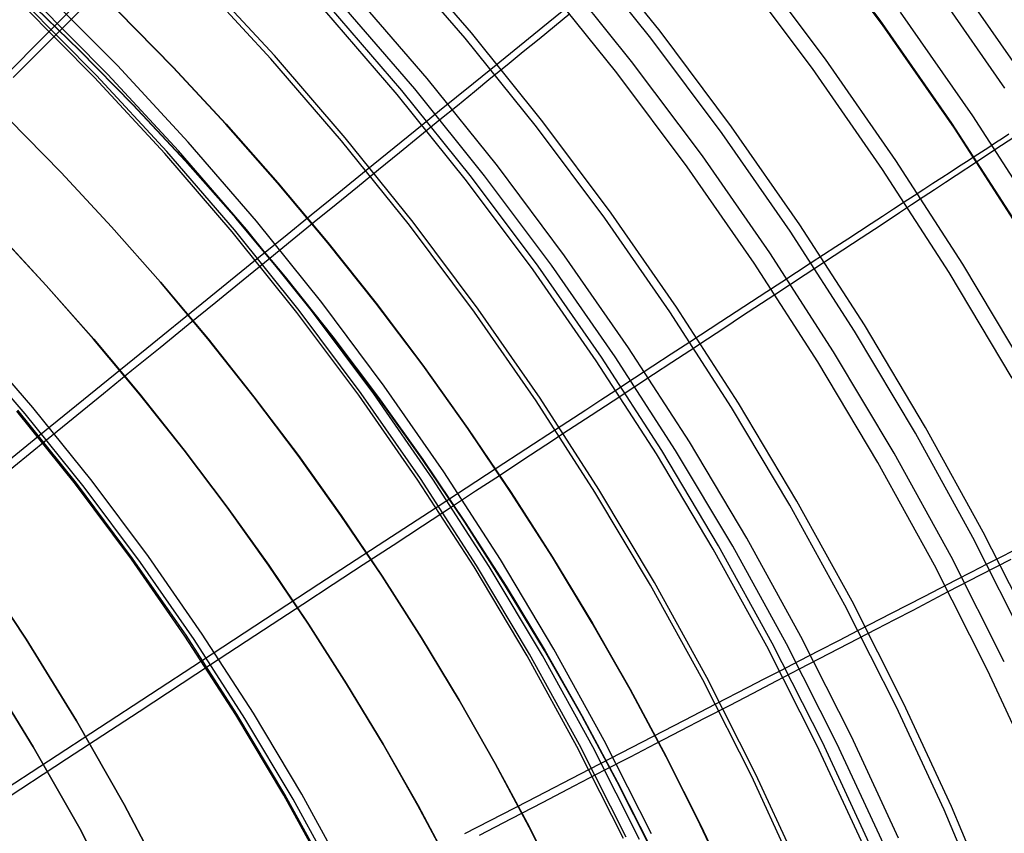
# Model space of a CAD drawing. Header units: millimetres. Extents: x 20498 to 21098, y 1199 to 1799.
# Tile 99 of 110: x 20959 to 21036, y 1601 to 1664. Entities that reach past the tile are written whole.
import ezdxf

# ---------------------------------------------------------------- set-up
doc = ezdxf.new("R2010")
doc.units = ezdxf.units.MM
doc.layers.add('Rico Pouf Ferm Living', color=7, linetype='Continuous', true_color=0x000000)

msp = doc.modelspace()

# ---------------------------------------------------------------- linework, layer by layer
at = {"layer": 'Rico Pouf Ferm Living'}
for p, q in [((21026.07, 1663.963, 84.324), (21020.216, 1671.79, 84.336)), ((21026.26, 1663.586, 310.552), (21020.404, 1671.414, 310.564)), ((21008.25, 1662.546, 69.67), (21002.456, 1669.755, 69.68)), ((21008.964, 1663.103, 67.923), (21003.151, 1670.337, 67.934)), ((20993.797, 1662.559, 64.247), (20988.012, 1669.267, 64.257)), ((20994.286, 1662.97, 62.369), (20988.486, 1669.695, 62.379)), ((21021.824, 1660.922, 74.744), (21016.078, 1668.604, 74.755)), ((21006.75, 1660.745, 345.779), (21001.003, 1667.896, 345.789)), ((21020.813, 1660.19, 76.226), (21015.093, 1667.836, 76.237)), ((21037.186, 1659.625, 93.532), (21031.475, 1667.84, 93.544)), ((20978.695, 1660.954, 60.454), (20972.975, 1667.139, 60.463)), ((20978.971, 1661.206, 58.495), (20973.243, 1667.401, 58.504)), ((21005.601, 1659.857, 344.526), (20999.886, 1666.97, 344.537)), ((21035.764, 1658.671, 94.313), (21030.087, 1666.838, 94.326)), ((20966.759, 1660.42, 375.497), (20961.045, 1666.183, 375.505)), ((20990.858, 1659.414, 361.099), (20985.165, 1666.014, 361.108)), ((20964.981, 1659.49, 58.549), (20959.321, 1665.2, 58.557)), ((20965.145, 1659.651, 56.564), (20959.479, 1665.367, 56.572)), ((20963.795, 1661.635, 10.865), (20959.514, 1665.784, 10.862)), ((20959.545, 1665.779, 65.294), (20963.825, 1661.629, 65.297)), ((20966.026, 1659.722, 373.818), (20960.337, 1665.46, 373.825)), ((20989.885, 1658.608, 359.628), (20984.222, 1665.175, 359.638)), ((20963.434, 1665.046, 58.95), (20961.467, 1663.081, 58.554)), ((20962.495, 1663.331, 373.823), (20964.082, 1664.923, 372.224)), ((20971.07, 1660.305, 16.313), (20966.821, 1664.642, 16.31)), ((20966.833, 1664.64, 38.083), (20971.082, 1660.303, 38.086)), ((20971.094, 1660.301, 59.859), (20966.846, 1664.638, 59.856)), ((20988.519, 1658.17, 61.881), (20982.89, 1664.698, 61.891)), ((20988.892, 1658.485, 59.952), (20983.252, 1665.026, 59.961)), ((20999.55, 1662.509, 348.533), (21001.946, 1664.464, 344.533)), ((21001.348, 1664.625, 67.417), (21000.253, 1663.738, 66.725)), ((21033.269, 1656.515, 311.306), (21027.655, 1664.591, 311.318)), ((21000.253, 1663.738, 66.725), (20999.148, 1662.842, 66.064)), ((21031.649, 1655.938, 84.312), (21026.07, 1663.963, 84.324)), ((20961.467, 1663.081, 58.554), (20957.662, 1659.277, 57.902)), ((20960.599, 1661.431, 375.644), (20962.495, 1663.331, 373.823)), ((20999.848, 1656.048, 62.359), (20994.286, 1662.97, 62.369)), ((21014.523, 1655.672, 67.912), (21008.964, 1663.103, 67.923)), ((21031.84, 1655.56, 310.54), (21026.26, 1663.586, 310.552)), ((20999.346, 1655.654, 64.237), (20993.797, 1662.559, 64.247)), ((20999.148, 1662.842, 66.064), (20998.035, 1661.94, 65.43)), ((20998.326, 1661.511, 350.471), (20999.55, 1662.509, 348.533)), ((21013.79, 1655.139, 69.659), (21008.25, 1662.546, 69.67)), ((20958.67, 1659.498, 377.413), (20960.599, 1661.431, 375.644)), ((20967.966, 1657.377, 10.868), (20963.795, 1661.635, 10.865)), ((20963.825, 1661.629, 65.297), (20967.997, 1657.371, 65.3)), ((20998.035, 1661.94, 65.43), (20995.798, 1660.126, 64.243)), ((20997.081, 1660.495, 352.371), (20998.326, 1661.511, 350.471)), ((20984.197, 1654.575, 60.445), (20978.695, 1660.954, 60.454)), ((20984.482, 1654.816, 58.486), (20978.971, 1661.206, 58.495)), ((21012.245, 1653.398, 345.768), (21006.75, 1660.745, 345.779)), ((21027.299, 1653.046, 74.732), (21021.824, 1660.922, 74.744)), ((20972.269, 1654.462, 375.488), (20966.759, 1660.42, 375.497)), ((20975.202, 1655.861, 16.316), (20971.07, 1660.305, 16.313)), ((20971.082, 1660.303, 38.086), (20975.215, 1655.859, 38.089)), ((20975.227, 1655.857, 59.862), (20971.094, 1660.301, 59.859)), ((20995.798, 1660.126, 64.243), (20994.456, 1659.039, 63.583)), ((20995.812, 1659.461, 354.234), (20997.081, 1660.495, 352.371)), ((21011.067, 1652.551, 344.515), (21005.601, 1659.857, 344.526)), ((21026.264, 1652.349, 76.214), (21020.813, 1660.19, 76.226)), ((20970.441, 1653.587, 58.54), (20964.981, 1659.49, 58.549)), ((20970.61, 1653.743, 56.556), (20965.145, 1659.651, 56.564)), ((20971.512, 1653.79, 373.809), (20966.026, 1659.722, 373.818)), ((20996.317, 1652.62, 361.089), (20990.858, 1659.414, 361.099)), ((20994.456, 1659.039, 63.583), (20993.136, 1657.968, 62.974)), ((20994.518, 1658.406, 356.062), (20995.812, 1659.461, 354.234)), ((20994.302, 1651.753, 59.942), (20988.892, 1658.485, 59.952)), ((20995.318, 1651.848, 359.619), (20989.885, 1658.608, 359.628)), ((20993.196, 1657.329, 357.859), (20994.518, 1658.406, 356.062)), ((20993.919, 1651.451, 61.871), (20988.519, 1658.17, 61.881)), ((20993.136, 1657.968, 62.974), (20991.813, 1656.896, 62.409)), ((20972.023, 1653.014, 10.871), (20967.966, 1657.377, 10.868)), ((20967.997, 1657.371, 65.3), (20972.054, 1653.009, 65.303)), ((20991.813, 1656.896, 62.409), (20990.466, 1655.803, 61.878)), ((20991.844, 1656.227, 359.625), (20993.196, 1657.329, 357.859)), ((20962.385, 1652.105, 10.866), (20958.353, 1656.221, 10.863)), ((20958.355, 1656.221, 15.217), (20962.387, 1652.105, 15.22)), ((20958.357, 1656.22, 19.572), (20962.39, 1652.104, 19.575)), ((20990.277, 1654.95, 361.585), (20991.844, 1656.227, 359.625)), ((21005.167, 1648.937, 62.348), (20999.848, 1656.048, 62.359)), ((21038.6, 1648.25, 311.293), (21033.269, 1656.515, 311.306)), ((20979.215, 1651.316, 16.319), (20975.202, 1655.861, 16.316)), ((20975.215, 1655.859, 38.089), (20979.228, 1651.314, 38.092)), ((20979.24, 1651.312, 59.865), (20975.227, 1655.857, 59.862)), ((20990.466, 1655.803, 61.878), (20989.381, 1654.923, 61.482)), ((21004.652, 1648.56, 64.226), (20999.346, 1655.654, 64.237)), ((21019.82, 1648.052, 67.901), (21014.523, 1655.672, 67.912)), ((21036.947, 1647.724, 84.3), (21031.649, 1655.938, 84.312)), ((21037.138, 1647.344, 310.527), (21031.84, 1655.56, 310.54)), ((20977.569, 1648.316, 375.48), (20972.269, 1654.462, 375.488)), ((20989.474, 1648.008, 60.436), (20984.197, 1654.575, 60.445)), ((20989.767, 1648.239, 58.477), (20984.482, 1654.816, 58.486)), ((20989.381, 1654.923, 61.482), (20988.293, 1654.04, 61.112)), ((20988.686, 1653.654, 363.487), (20990.277, 1654.95, 361.585)), ((21019.069, 1647.545, 69.647), (21013.79, 1655.139, 69.659)), ((21035.577, 1654.758, 89.052), (21035.053, 1654.418, 87.819)), ((21035.061, 1653.939, 305.645), (21036.463, 1654.866, 300.589)), ((21036.085, 1655.087, 90.317), (21035.577, 1654.758, 89.052)), ((20975.866, 1647.648, 56.547), (20970.61, 1653.743, 56.556)), ((20976.789, 1647.671, 373.8), (20971.512, 1653.79, 373.809)), ((20988.293, 1654.04, 61.112), (20986.099, 1652.261, 60.442)), ((21033.953, 1653.704, 85.448), (21033.376, 1653.329, 84.308)), ((21033.567, 1652.951, 310.536), (21035.061, 1653.939, 305.645)), ((21034.512, 1654.067, 86.618), (21033.953, 1653.704, 85.448)), ((21035.053, 1654.418, 87.819), (21034.512, 1654.067, 86.618)), ((20975.692, 1647.498, 58.532), (20970.441, 1653.587, 58.54)), ((20975.964, 1648.551, 10.874), (20972.023, 1653.014, 10.871)), ((20972.054, 1653.009, 65.303), (20975.995, 1648.546, 65.306)), ((20987.071, 1652.338, 365.333), (20988.686, 1653.654, 363.487)), ((21017.482, 1645.865, 345.757), (21012.245, 1653.398, 345.768)), ((21032.498, 1644.984, 74.719), (21027.299, 1653.046, 74.732)), ((21031.978, 1651.902, 315.245), (21033.567, 1652.951, 310.536)), ((21032.779, 1652.941, 83.199), (21032.16, 1652.539, 82.118)), ((21033.376, 1653.329, 84.308), (21032.779, 1652.941, 83.199)), ((20986.099, 1652.261, 60.442), (20983.978, 1650.541, 59.876)), ((20985.43, 1651.002, 367.125), (20987.071, 1652.338, 365.333)), ((21001.538, 1645.64, 361.078), (20996.317, 1652.62, 361.089)), ((21016.275, 1645.059, 344.504), (21011.067, 1652.551, 344.515)), ((21031.439, 1644.324, 76.202), (21026.264, 1652.349, 76.214)), ((21032.16, 1652.539, 82.118), (21031.52, 1652.123, 81.066)), ((20966.307, 1647.888, 10.868), (20962.385, 1652.105, 10.866)), ((20962.387, 1652.105, 15.22), (20966.31, 1647.887, 15.223)), ((20962.39, 1652.104, 19.575), (20966.312, 1647.887, 19.578)), ((20999.082, 1644.548, 61.861), (20993.919, 1651.451, 61.871)), ((20999.476, 1644.837, 59.931), (20994.302, 1651.753, 59.942)), ((21000.512, 1644.904, 359.608), (20995.318, 1651.848, 359.619)), ((21030.857, 1651.692, 80.042), (21030.169, 1651.245, 79.045)), ((21031.52, 1652.123, 81.066), (21030.857, 1651.692, 80.042)), ((21031.147, 1651.353, 317.536), (21031.978, 1651.902, 315.245)), ((20983.105, 1646.674, 16.322), (20979.215, 1651.316, 16.319)), ((20979.228, 1651.314, 38.092), (20983.118, 1646.672, 38.095)), ((20983.13, 1646.67, 59.868), (20979.24, 1651.312, 59.865)), ((20983.765, 1649.646, 368.865), (20985.43, 1651.002, 367.125)), ((21029.456, 1650.781, 78.074), (21028.717, 1650.299, 77.13)), ((21029.41, 1650.208, 321.999), (21030.291, 1650.789, 319.786)), ((21030.169, 1651.245, 79.045), (21029.456, 1650.781, 78.074)), ((21030.291, 1650.789, 319.786), (21031.147, 1651.353, 317.536)), ((20983.978, 1650.541, 59.876), (20981.828, 1648.796, 59.372)), ((21028.717, 1650.299, 77.13), (21027.951, 1649.8, 76.21)), ((21028.502, 1649.61, 324.177), (21029.41, 1650.208, 321.999)), ((20982.074, 1648.269, 370.555), (20983.765, 1649.646, 368.865)), ((21027.112, 1649.254, 75.268), (21026.251, 1648.693, 74.363)), ((21027.951, 1649.8, 76.21), (21027.112, 1649.254, 75.268)), ((21027.569, 1648.994, 326.321), (21028.502, 1649.61, 324.177)), ((20979.783, 1643.994, 10.877), (20975.964, 1648.551, 10.874)), ((20975.995, 1648.546, 65.306), (20979.814, 1643.988, 65.309)), ((20982.652, 1641.99, 375.47), (20977.569, 1648.316, 375.48)), ((20981.828, 1648.796, 59.372), (20979.666, 1647.042, 58.925)), ((21009.708, 1641.287, 64.215), (21004.652, 1648.56, 64.226)), ((21010.236, 1641.645, 62.337), (21005.167, 1648.937, 62.348)), ((21026.251, 1648.693, 74.363), (21025.37, 1648.119, 73.495)), ((21025.619, 1647.71, 330.519), (21026.608, 1648.361, 328.434)), ((21026.608, 1648.361, 328.434), (21027.569, 1648.994, 326.321)), ((20970.116, 1643.574, 10.871), (20966.307, 1647.888, 10.868)), ((20966.31, 1647.887, 15.223), (20970.118, 1643.574, 15.226)), ((20966.312, 1647.887, 19.578), (20970.121, 1643.573, 19.58)), ((20980.907, 1641.374, 56.538), (20975.866, 1647.648, 56.547)), ((20981.85, 1641.372, 373.791), (20976.789, 1647.671, 373.8)), ((20980.357, 1646.871, 372.199), (20982.074, 1648.269, 370.555)), ((20994.52, 1641.261, 60.425), (20989.474, 1648.008, 60.436)), ((20994.821, 1641.483, 58.466), (20989.767, 1648.239, 58.477)), ((21024.082, 1639.772, 69.635), (21019.069, 1647.545, 69.647)), ((21024.85, 1640.252, 67.889), (21019.82, 1648.052, 67.901)), ((21025.37, 1648.119, 73.495), (21024.47, 1647.533, 72.661)), ((21024.603, 1647.041, 332.578), (21025.619, 1647.71, 330.519)), ((20961.22, 1643.332, 0.083), (20957.418, 1647.42, 0.08)), ((20957.421, 1647.42, 5.472), (20961.223, 1643.332, 5.474)), ((20961.226, 1643.331, 10.866), (20957.424, 1647.419, 10.863)), ((20961.226, 1643.331, 10.866), (20957.424, 1647.419, 10.863)), ((20957.424, 1647.419, 10.863), (20961.226, 1643.331, 10.866)), ((20957.426, 1647.419, 15.218), (20961.228, 1643.331, 15.22)), ((20957.429, 1647.418, 19.572), (20961.231, 1643.33, 19.575)), ((20980.728, 1641.23, 58.523), (20975.692, 1647.498, 58.532)), ((20979.666, 1647.042, 58.925), (20977.507, 1645.29, 58.528)), ((20978.613, 1645.452, 373.797), (20980.357, 1646.871, 372.199)), ((21022.484, 1645.647, 336.625), (21024.603, 1647.041, 332.578)), ((21023.552, 1646.934, 71.86), (21022.618, 1646.325, 71.091)), ((21024.47, 1647.533, 72.661), (21023.552, 1646.934, 71.86)), ((20986.868, 1641.94, 16.325), (20983.105, 1646.674, 16.322)), ((20983.118, 1646.672, 38.095), (20986.881, 1641.938, 38.098)), ((20986.893, 1641.936, 59.87), (20983.13, 1646.67, 59.868)), ((21022.618, 1646.325, 71.091), (21021.668, 1645.706, 70.353)), ((20977.507, 1645.29, 58.528), (20973.329, 1641.9, 57.877)), ((20976.533, 1643.758, 375.619), (20978.613, 1645.452, 373.797)), ((21006.513, 1638.484, 361.067), (21001.538, 1645.64, 361.078)), ((21022.455, 1638.155, 345.745), (21017.482, 1645.865, 345.757)), ((21020.246, 1644.175, 340.593), (21022.484, 1645.647, 336.625)), ((21021.668, 1645.706, 70.353), (21020.703, 1645.077, 69.643)), ((21004.002, 1637.471, 61.85), (20999.082, 1644.548, 61.861)), ((21004.406, 1637.746, 59.921), (20999.476, 1644.837, 59.931)), ((21005.462, 1637.783, 359.597), (21000.512, 1644.904, 359.608)), ((21021.22, 1637.391, 344.492), (21016.275, 1645.059, 344.504)), ((21020.703, 1645.077, 69.643), (21019.573, 1644.339, 68.858)), ((21037.414, 1636.747, 74.707), (21032.498, 1644.984, 74.719)), ((20974.414, 1642.034, 377.388), (20976.533, 1643.758, 375.619)), ((20983.477, 1639.345, 10.88), (20979.783, 1643.994, 10.877)), ((20979.814, 1643.988, 65.309), (20983.508, 1639.34, 65.312)), ((21017.887, 1642.624, 344.5), (21020.246, 1644.175, 340.593)), ((21019.573, 1644.339, 68.858), (21018.423, 1643.589, 68.105)), ((21036.333, 1636.124, 76.189), (21031.439, 1644.324, 76.202)), ((20964.912, 1639.151, 0.086), (20961.22, 1643.332, 0.083)), ((20961.223, 1643.332, 5.474), (20964.915, 1639.15, 5.477)), ((20964.918, 1639.15, 10.869), (20961.226, 1643.331, 10.866)), ((20964.918, 1639.15, 10.869), (20961.226, 1643.331, 10.866)), ((20961.226, 1643.331, 10.866), (20964.918, 1639.15, 10.869)), ((20961.228, 1643.331, 15.22), (20964.92, 1639.149, 15.223)), ((20961.231, 1643.33, 19.575), (20964.923, 1639.149, 19.578)), ((20973.808, 1639.168, 10.874), (20970.116, 1643.574, 10.871)), ((20970.118, 1643.574, 15.226), (20973.81, 1639.168, 15.228)), ((20970.121, 1643.573, 19.58), (20973.813, 1639.167, 19.583)), ((21018.423, 1643.589, 68.105), (21017.257, 1642.828, 67.384)), ((21015.303, 1640.926, 348.501), (21017.887, 1642.624, 344.5)), ((21017.257, 1642.828, 67.384), (21016.076, 1642.058, 66.693)), ((20973.329, 1641.9, 57.877), (20969.052, 1638.428, 57.334)), ((20972.264, 1640.285, 379.102), (20974.414, 1642.034, 377.388)), ((20987.513, 1635.492, 375.461), (20982.652, 1641.99, 375.47)), ((20990.501, 1637.119, 16.327), (20986.868, 1641.94, 16.325)), ((20986.881, 1641.938, 38.098), (20990.514, 1637.117, 38.1)), ((20990.526, 1637.114, 59.873), (20986.893, 1641.936, 59.87)), ((20999.637, 1634.555, 58.456), (20994.821, 1641.483, 58.466)), ((21015.049, 1634.182, 62.326), (21010.236, 1641.645, 62.337)), ((21016.076, 1642.058, 66.693), (21014.885, 1641.281, 66.031)), ((20985.544, 1634.792, 58.513), (20980.728, 1641.23, 58.523)), ((20985.728, 1634.929, 56.528), (20980.907, 1641.374, 56.538)), ((20986.69, 1634.902, 373.782), (20981.85, 1641.372, 373.791)), ((20999.329, 1634.344, 60.415), (20994.52, 1641.261, 60.425)), ((21014.509, 1633.843, 64.204), (21009.708, 1641.287, 64.215)), ((21014.885, 1641.281, 66.031), (21013.685, 1640.498, 65.398)), ((21013.983, 1640.059, 350.439), (21015.303, 1640.926, 348.501)), ((20970.089, 1638.515, 380.762), (20972.264, 1640.285, 379.102)), ((21013.685, 1640.498, 65.398), (21011.273, 1638.923, 64.212)), ((21012.641, 1639.177, 352.339), (21013.983, 1640.059, 350.439)), ((21029.606, 1632.283, 67.876), (21024.85, 1640.252, 67.889)), ((20960.199, 1633.824, 388.66), (20955.412, 1639.375, 388.668)), ((20968.491, 1634.88, 0.088), (20964.912, 1639.151, 0.086)), ((20964.915, 1639.15, 5.477), (20968.494, 1634.879, 5.48)), ((20968.497, 1634.879, 10.871), (20964.918, 1639.15, 10.869)), ((20968.497, 1634.879, 10.871), (20964.918, 1639.15, 10.869)), ((20964.918, 1639.15, 10.869), (20968.497, 1634.879, 10.871)), ((20964.92, 1639.149, 15.223), (20968.499, 1634.878, 15.226)), ((20964.923, 1639.149, 19.578), (20968.502, 1634.878, 19.58)), ((20977.379, 1634.675, 10.877), (20973.808, 1639.168, 10.874)), ((20973.81, 1639.168, 15.228), (20977.382, 1634.675, 15.231)), ((20973.813, 1639.167, 19.583), (20977.384, 1634.674, 19.586)), ((20987.044, 1634.612, 10.882), (20983.477, 1639.345, 10.88)), ((20983.508, 1639.34, 65.312), (20987.075, 1634.607, 65.314)), ((21011.273, 1638.278, 354.202), (21012.641, 1639.177, 352.339)), ((21028.822, 1631.83, 69.623), (21024.082, 1639.772, 69.635)), ((20959.601, 1633.331, 386.841), (20954.832, 1638.861, 386.849)), ((20969.052, 1638.428, 57.334), (20960.578, 1631.55, 56.523)), ((20967.894, 1636.729, 382.366), (20970.089, 1638.515, 380.762)), ((21011.237, 1631.159, 361.056), (21006.513, 1638.484, 361.067)), ((21011.273, 1638.923, 64.212), (21009.827, 1637.979, 63.552)), ((21009.086, 1630.487, 59.91), (21004.406, 1637.746, 59.921)), ((21010.162, 1630.495, 359.586), (21005.462, 1637.783, 359.597)), ((21009.827, 1637.979, 63.552), (21008.403, 1637.05, 62.943)), ((21009.878, 1637.362, 356.031), (21011.273, 1638.278, 354.202)), ((21027.157, 1630.276, 345.733), (21022.455, 1638.155, 345.745)), ((20994.002, 1632.216, 16.33), (20990.501, 1637.119, 16.327)), ((20990.514, 1637.117, 38.1), (20994.014, 1632.214, 38.103)), ((20994.026, 1632.212, 59.876), (20990.526, 1637.114, 59.873)), ((21008.674, 1630.227, 61.839), (21004.002, 1637.471, 61.85)), ((21008.403, 1637.05, 62.943), (21006.977, 1636.119, 62.378)), ((21008.452, 1636.426, 357.827), (21009.878, 1637.362, 356.031)), ((21025.896, 1629.556, 344.48), (21021.22, 1637.391, 344.492)), ((20965.685, 1634.932, 383.914), (20967.894, 1636.729, 382.366)), ((21006.977, 1636.119, 62.378), (21005.525, 1635.171, 61.847)), ((21006.994, 1635.469, 359.594), (21008.452, 1636.426, 357.827)), ((20992.145, 1628.829, 375.45), (20987.513, 1635.492, 375.461)), ((21005.305, 1634.36, 361.555), (21006.994, 1635.469, 359.594)), ((20961.251, 1631.325, 386.838), (20965.685, 1634.932, 383.914)), ((20971.953, 1630.524, 0.091), (20968.491, 1634.88, 0.088)), ((20968.494, 1634.879, 5.48), (20971.956, 1630.524, 5.482)), ((20971.959, 1630.523, 10.874), (20968.497, 1634.879, 10.871)), ((20971.959, 1630.523, 10.874), (20968.497, 1634.879, 10.871)), ((20968.497, 1634.879, 10.871), (20971.959, 1630.523, 10.874)), ((20968.499, 1634.878, 15.226), (20971.961, 1630.523, 15.228)), ((20968.502, 1634.878, 19.58), (20971.964, 1630.523, 19.583)), ((20980.827, 1630.099, 10.879), (20977.379, 1634.675, 10.877)), ((20977.382, 1634.675, 15.231), (20980.83, 1630.099, 15.234)), ((20977.384, 1634.674, 19.586), (20980.832, 1630.098, 19.588)), ((20990.134, 1628.19, 58.503), (20985.544, 1634.792, 58.513)), ((20990.322, 1628.321, 56.518), (20985.728, 1634.929, 56.528)), ((20991.302, 1628.268, 373.772), (20986.69, 1634.902, 373.782)), ((20990.481, 1629.799, 10.885), (20987.044, 1634.612, 10.882)), ((20987.075, 1634.607, 65.314), (20990.512, 1629.793, 65.317)), ((21004.21, 1627.464, 58.445), (20999.637, 1634.555, 58.456)), ((21005.525, 1635.171, 61.847), (21004.355, 1634.407, 61.451)), ((20964.791, 1628.11, 388.652), (20960.199, 1633.824, 388.66)), ((21003.895, 1627.264, 60.404), (20999.329, 1634.344, 60.415)), ((21004.355, 1634.407, 61.451), (21003.182, 1633.64, 61.082)), ((21003.589, 1633.234, 363.457), (21005.305, 1634.36, 361.555)), ((21019.048, 1626.237, 64.192), (21014.509, 1633.843, 64.204)), ((21019.6, 1626.557, 62.314), (21015.049, 1634.182, 62.326)), ((20963.496, 1627.873, 56.518), (20958.934, 1633.55, 56.526)), ((20963.577, 1627.94, 54.521), (20959.012, 1633.62, 54.53)), ((20964.176, 1627.638, 386.833), (20959.601, 1633.331, 386.841)), ((21003.182, 1633.64, 61.082), (21000.817, 1632.096, 60.412)), ((21001.848, 1632.092, 365.303), (21003.589, 1633.234, 363.457)), ((21034.082, 1624.154, 67.864), (21029.606, 1632.283, 67.876)), ((20960.578, 1631.55, 56.523), (20941.621, 1616.161, 55.495)), ((20997.366, 1627.237, 16.333), (20994.002, 1632.216, 16.33)), ((20994.014, 1632.214, 38.103), (20997.379, 1627.235, 38.105)), ((20997.391, 1627.233, 59.878), (20994.026, 1632.212, 59.876)), ((21000.817, 1632.096, 60.412), (20998.531, 1630.602, 59.846)), ((21000.08, 1630.932, 367.095), (21001.848, 1632.092, 365.303)), ((21033.283, 1623.728, 69.61), (21028.822, 1631.83, 69.623)), ((20956.098, 1627.135, 389.96), (20961.251, 1631.325, 386.838)), ((20998.284, 1629.754, 368.835), (21000.08, 1630.932, 367.095)), ((21015.704, 1623.675, 361.045), (21011.237, 1631.159, 361.056)), ((20975.295, 1626.089, 0.093), (20971.953, 1630.524, 0.091)), ((20971.956, 1630.524, 5.482), (20975.298, 1626.088, 5.485)), ((20975.301, 1626.088, 10.876), (20971.959, 1630.523, 10.874)), ((20975.301, 1626.088, 10.876), (20971.959, 1630.523, 10.874)), ((20971.959, 1630.523, 10.874), (20975.301, 1626.088, 10.876)), ((20971.961, 1630.523, 15.228), (20975.304, 1626.088, 15.231)), ((20971.964, 1630.523, 19.583), (20975.306, 1626.087, 19.585)), ((20984.149, 1625.446, 10.882), (20980.827, 1630.099, 10.879)), ((20980.83, 1630.099, 15.234), (20984.152, 1625.446, 15.236)), ((20980.832, 1630.098, 19.588), (20984.154, 1625.445, 19.591)), ((20998.531, 1630.602, 59.846), (20996.213, 1629.088, 59.343)), ((21013.091, 1622.825, 61.828), (21008.674, 1630.227, 61.839)), ((21013.513, 1623.071, 59.898), (21009.086, 1630.487, 59.91)), ((21014.607, 1623.049, 359.575), (21010.162, 1630.495, 359.586)), ((21031.582, 1622.24, 345.72), (21027.157, 1630.276, 345.733)), ((20993.784, 1624.91, 10.888), (20990.481, 1629.799, 10.885)), ((20990.512, 1629.793, 65.317), (20993.815, 1624.905, 65.32)), ((20996.461, 1628.558, 370.526), (20998.284, 1629.754, 368.835)), ((21030.297, 1621.564, 344.467), (21025.896, 1629.556, 344.48)), ((20996.543, 1622.009, 375.44), (20992.145, 1628.829, 375.45)), ((20996.213, 1629.088, 59.343), (20993.881, 1627.565, 58.896)), ((20994.609, 1627.344, 372.169), (20996.461, 1628.558, 370.526)), ((20967.859, 1622.04, 56.509), (20963.496, 1627.873, 56.518)), ((20967.941, 1622.105, 54.513), (20963.577, 1627.94, 54.521)), ((20968.551, 1621.789, 386.824), (20964.176, 1627.638, 386.833)), ((20969.181, 1622.24, 388.643), (20964.791, 1628.11, 388.652)), ((20994.491, 1621.433, 58.493), (20990.134, 1628.19, 58.503)), ((20994.684, 1621.557, 56.508), (20990.322, 1628.321, 56.518)), ((20995.681, 1621.477, 373.761), (20991.302, 1628.268, 373.772)), ((20993.881, 1627.565, 58.896), (20991.554, 1626.044, 58.5)), ((20992.73, 1626.111, 373.768), (20994.609, 1627.344, 372.169)), ((21000.593, 1622.188, 16.335), (20997.366, 1627.237, 16.333)), ((20997.379, 1627.235, 38.105), (21000.605, 1622.185, 38.108)), ((21000.618, 1622.183, 59.881), (20997.391, 1627.233, 59.878)), ((21008.212, 1620.03, 60.393), (21003.895, 1627.264, 60.404)), ((21008.534, 1620.219, 58.434), (21004.21, 1627.464, 58.445)), ((20990.486, 1624.641, 375.591), (20992.73, 1626.111, 373.768)), ((21023.321, 1618.477, 64.18), (21019.048, 1626.237, 64.192)), ((21023.883, 1618.778, 62.302), (21019.6, 1626.557, 62.314)), ((20978.515, 1621.579, 0.096), (20975.295, 1626.089, 0.093)), ((20975.298, 1626.088, 5.485), (20978.518, 1621.578, 5.487)), ((20978.521, 1621.578, 10.879), (20975.301, 1626.088, 10.876)), ((20978.521, 1621.578, 10.879), (20975.301, 1626.088, 10.876)), ((20975.301, 1626.088, 10.876), (20978.521, 1621.578, 10.879)), ((20975.304, 1626.088, 15.231), (20978.524, 1621.577, 15.233)), ((20975.306, 1626.087, 19.585), (20978.526, 1621.577, 19.588)), ((20987.343, 1620.721, 10.884), (20984.149, 1625.446, 10.882)), ((20984.152, 1625.446, 15.236), (20987.345, 1620.72, 15.239)), ((20984.154, 1625.445, 19.591), (20987.348, 1620.72, 19.593)), ((20991.554, 1626.044, 58.5), (20987.05, 1623.101, 57.849)), ((20988.202, 1623.143, 377.36), (20990.486, 1624.641, 375.591)), ((20996.953, 1619.953, 10.89), (20993.784, 1624.91, 10.888)), ((20993.815, 1624.905, 65.32), (20996.983, 1619.947, 65.322)), ((21038.274, 1615.874, 67.85), (21034.082, 1624.154, 67.864)), ((20987.05, 1623.101, 57.849), (20982.438, 1620.087, 57.307)), ((20985.884, 1621.624, 379.075), (20988.202, 1623.143, 377.36)), ((21017.679, 1615.506, 59.886), (21013.513, 1623.071, 59.898)), ((21018.79, 1615.452, 359.563), (21014.607, 1623.049, 359.575)), ((21019.908, 1616.04, 361.032), (21015.704, 1623.675, 361.045)), ((21037.461, 1615.477, 69.597), (21033.283, 1623.728, 69.61)), ((21017.249, 1615.275, 61.816), (21013.091, 1622.825, 61.828)), ((21036.401, 1622.699, 71.054), (21035.393, 1622.18, 70.316)), ((20959.676, 1615.812, 54.826), (20955.543, 1622.026, 54.823)), ((20955.543, 1622.026, 54.823), (20959.676, 1615.812, 54.826)), ((20972.016, 1616.06, 56.5), (20967.859, 1622.04, 56.509)), ((20972.101, 1616.121, 54.503), (20967.941, 1622.105, 54.513)), ((20972.72, 1615.793, 386.815), (20968.551, 1621.789, 386.824)), ((20973.366, 1616.221, 388.634), (20969.181, 1622.24, 388.643)), ((20981.611, 1616.998, 0.098), (20978.515, 1621.579, 0.096)), ((20978.518, 1621.578, 5.487), (20981.614, 1616.997, 5.49)), ((20981.617, 1616.997, 10.881), (20978.521, 1621.578, 10.879)), ((20981.617, 1616.997, 10.881), (20978.521, 1621.578, 10.879)), ((20978.521, 1621.578, 10.879), (20981.617, 1616.997, 10.881)), ((20978.524, 1621.577, 15.233), (20981.619, 1616.997, 15.236)), ((20978.526, 1621.577, 19.588), (20981.622, 1616.996, 19.59)), ((20983.539, 1620.087, 380.734), (20985.884, 1621.624, 379.075)), ((20998.809, 1614.646, 56.497), (20994.684, 1621.557, 56.508)), ((21000.702, 1615.04, 375.429), (20996.543, 1622.009, 375.44)), ((21003.68, 1617.073, 16.338), (21000.593, 1622.188, 16.335)), ((21000.605, 1622.185, 38.108), (21003.692, 1617.071, 38.11)), ((21003.705, 1617.069, 59.883), (21000.618, 1622.183, 59.881)), ((21034.419, 1613.423, 344.454), (21030.297, 1621.564, 344.467)), ((21035.726, 1614.054, 345.707), (21031.582, 1622.24, 345.72)), ((21034.369, 1621.652, 69.607), (21033.17, 1621.033, 68.822)), ((21033.873, 1620.818, 340.556), (21036.247, 1622.055, 336.588)), ((21035.393, 1622.18, 70.316), (21034.369, 1621.652, 69.607)), ((20998.612, 1614.529, 58.482), (20994.491, 1621.433, 58.493)), ((20999.822, 1614.539, 373.75), (20995.681, 1621.477, 373.761)), ((21031.368, 1619.515, 344.464), (21033.873, 1620.818, 340.556)), ((21033.17, 1621.033, 68.822), (21031.949, 1620.404, 68.069)), ((20982.438, 1620.087, 57.307), (20973.303, 1614.116, 56.497)), ((20981.172, 1618.536, 382.339), (20983.539, 1620.087, 380.734)), ((20990.405, 1615.928, 10.886), (20987.343, 1620.721, 10.884)), ((20987.345, 1620.72, 15.239), (20990.408, 1615.928, 15.241)), ((20987.348, 1620.72, 19.593), (20990.41, 1615.928, 19.596)), ((21012.276, 1612.651, 60.381), (21008.212, 1620.03, 60.393)), ((21012.604, 1612.828, 58.422), (21008.534, 1620.219, 58.434)), ((21031.949, 1620.404, 68.069), (21030.711, 1619.765, 67.348)), ((20999.983, 1614.931, 10.892), (20996.953, 1619.953, 10.89)), ((20996.983, 1619.947, 65.322), (21000.014, 1614.926, 65.324)), ((21028.627, 1618.089, 348.465), (21031.368, 1619.515, 344.464)), ((21030.711, 1619.765, 67.348), (21029.459, 1619.119, 66.657)), ((20978.791, 1616.976, 383.887), (20981.172, 1618.536, 382.339)), ((21027.322, 1610.574, 64.167), (21023.321, 1618.477, 64.18)), ((21027.894, 1610.856, 62.289), (21023.883, 1618.778, 62.302)), ((21028.194, 1618.467, 65.996), (21026.921, 1617.81, 65.362)), ((21029.459, 1619.119, 66.657), (21028.194, 1618.467, 65.996)), ((21026.921, 1617.81, 65.362), (21024.361, 1616.489, 64.177)), ((21027.225, 1617.36, 350.404), (21028.627, 1618.089, 348.465)), ((20974.01, 1613.844, 386.812), (20978.791, 1616.976, 383.887)), ((20984.579, 1612.352, 0.1), (20981.611, 1616.998, 0.098)), ((20981.614, 1616.997, 5.49), (20984.582, 1612.352, 5.492)), ((20984.585, 1612.351, 10.883), (20981.617, 1616.997, 10.881)), ((20984.585, 1612.351, 10.883), (20981.617, 1616.997, 10.881)), ((20981.617, 1616.997, 10.881), (20984.585, 1612.351, 10.883)), ((20981.619, 1616.997, 15.236), (20984.588, 1612.351, 15.238)), ((20981.622, 1616.996, 19.59), (20984.59, 1612.351, 19.592)), ((21006.625, 1611.899, 16.34), (21003.68, 1617.073, 16.338)), ((21003.692, 1617.071, 38.11), (21006.638, 1611.897, 38.113)), ((21006.65, 1611.895, 59.886), (21003.705, 1617.069, 59.883)), ((21025.801, 1616.619, 352.304), (21027.225, 1617.36, 350.404)), ((20977.339, 1610.061, 388.624), (20973.366, 1616.221, 388.634)), ((21024.361, 1616.489, 64.177), (21022.826, 1615.696, 63.517)), ((21024.349, 1615.865, 354.167), (21025.801, 1616.619, 352.304)), ((20963.592, 1609.459, 54.83), (20959.676, 1615.812, 54.826)), ((20959.676, 1615.812, 54.826), (20963.592, 1609.459, 54.83)), ((20975.964, 1609.939, 56.491), (20972.016, 1616.06, 56.5)), ((20976.051, 1609.997, 54.494), (20972.101, 1616.121, 54.503)), ((20976.678, 1609.655, 386.805), (20972.72, 1615.793, 386.815)), ((20993.335, 1611.074, 10.889), (20990.405, 1615.928, 10.886)), ((20990.408, 1615.928, 15.241), (20993.337, 1611.074, 15.243)), ((20990.41, 1615.928, 19.596), (20993.34, 1611.073, 19.598)), ((21021.58, 1607.8, 59.874), (21017.679, 1615.506, 59.886)), ((21022.707, 1607.715, 359.55), (21018.79, 1615.452, 359.563)), ((21023.845, 1608.264, 361.02), (21019.908, 1616.04, 361.032)), ((21022.826, 1615.696, 63.517), (21021.316, 1614.917, 62.908)), ((21022.868, 1615.095, 355.996), (21024.349, 1615.865, 354.167)), ((21002.691, 1607.596, 56.486), (20998.809, 1614.646, 56.497)), ((21002.875, 1609.851, 10.895), (20999.983, 1614.931, 10.892)), ((21000.014, 1614.926, 65.324), (21002.906, 1609.846, 65.327)), ((21004.617, 1607.931, 375.418), (21000.702, 1615.04, 375.429)), ((21021.143, 1607.584, 61.803), (21017.249, 1615.275, 61.816)), ((21021.316, 1614.917, 62.908), (21019.803, 1614.135, 62.343)), ((21021.355, 1614.309, 357.793), (21022.868, 1615.095, 355.996)), ((20973.303, 1614.116, 56.497), (20952.864, 1600.756, 55.472)), ((21002.491, 1607.485, 58.471), (20998.612, 1614.529, 58.482)), ((21003.72, 1607.461, 373.739), (20999.822, 1614.539, 373.75)), ((21019.803, 1614.135, 62.343), (21018.261, 1613.339, 61.813)), ((21019.808, 1613.505, 359.56), (21021.355, 1614.309, 357.793)), ((20956.369, 1613.692, 59.855), (20960.213, 1607.454, 59.858)), ((20960.213, 1607.454, 59.858), (20956.369, 1613.692, 59.855)), ((20968.455, 1610.205, 389.935), (20974.01, 1613.844, 386.812)), ((21018.261, 1613.339, 61.813), (21017.02, 1612.698, 61.418)), ((21018.015, 1612.574, 361.521), (21019.808, 1613.505, 359.56)), ((21038.255, 1605.144, 344.441), (21034.419, 1613.423, 344.454)), ((20987.419, 1607.647, 0.103), (20984.579, 1612.352, 0.1)), ((20984.582, 1612.352, 5.492), (20987.422, 1607.647, 5.494)), ((20987.425, 1607.646, 10.885), (20984.585, 1612.351, 10.883)), ((20987.425, 1607.646, 10.885), (20984.585, 1612.351, 10.883)), ((20984.585, 1612.351, 10.883), (20987.425, 1607.646, 10.885)), ((20984.588, 1612.351, 15.238), (20987.428, 1607.646, 15.24)), ((20984.59, 1612.351, 19.592), (20987.43, 1607.645, 19.595)), ((21016.081, 1605.134, 60.369), (21012.276, 1612.651, 60.381)), ((21016.415, 1605.3, 58.41), (21012.604, 1612.828, 58.422)), ((21017.02, 1612.698, 61.418), (21015.774, 1612.055, 61.048)), ((21016.194, 1611.629, 363.423), (21018.015, 1612.574, 361.521)), ((21009.427, 1606.671, 16.342), (21006.625, 1611.899, 16.34)), ((21006.638, 1611.897, 38.113), (21009.44, 1606.669, 38.115)), ((21009.452, 1606.667, 59.888), (21006.65, 1611.895, 59.886)), ((21015.774, 1612.055, 61.048), (21013.265, 1610.759, 60.378)), ((21014.346, 1610.669, 365.269), (21016.194, 1611.629, 363.423)), ((20996.13, 1606.164, 10.891), (20993.335, 1611.074, 10.889)), ((20993.337, 1611.074, 15.243), (20996.133, 1606.163, 15.245)), ((20993.34, 1611.073, 19.598), (20996.135, 1606.163, 19.6)), ((21031.628, 1602.798, 62.276), (21027.894, 1610.856, 62.289)), ((20962.811, 1606.508, 392.836), (20968.455, 1610.205, 389.935)), ((20981.095, 1603.767, 388.614), (20977.339, 1610.061, 388.624)), ((21013.265, 1610.759, 60.378), (21010.838, 1609.506, 59.813)), ((21012.469, 1609.695, 367.061), (21014.346, 1610.669, 365.269)), ((21031.047, 1602.537, 64.154), (21027.322, 1610.574, 64.167)), ((20967.286, 1602.975, 54.832), (20963.592, 1609.459, 54.83)), ((20963.592, 1609.459, 54.83), (20967.286, 1602.975, 54.832)), ((20979.696, 1603.685, 56.481), (20975.964, 1609.939, 56.491)), ((20979.785, 1603.74, 54.484), (20976.051, 1609.997, 54.494)), ((20980.421, 1603.384, 386.796), (20976.678, 1609.655, 386.805)), ((21005.626, 1604.718, 10.897), (21002.875, 1609.851, 10.895)), ((21002.906, 1609.846, 65.327), (21005.657, 1604.713, 65.329)), ((21010.838, 1609.506, 59.813), (21008.378, 1608.235, 59.31)), ((21010.563, 1608.706, 368.802), (21012.469, 1609.695, 367.061)), ((21008.628, 1607.702, 370.493), (21010.563, 1608.706, 368.802)), ((21008.282, 1600.691, 375.406), (21004.617, 1607.931, 375.418)), ((21008.378, 1608.235, 59.31), (21005.904, 1606.956, 58.863)), ((21025.211, 1599.964, 59.861), (21021.58, 1607.8, 59.874)), ((21027.509, 1600.356, 361.007), (21023.845, 1608.264, 361.02)), ((20960.213, 1607.454, 59.858), (20963.84, 1601.088, 59.861)), ((20963.84, 1601.088, 59.861), (20960.213, 1607.454, 59.858)), ((20990.129, 1602.887, 0.105), (20987.419, 1607.647, 0.103)), ((20987.422, 1607.647, 5.494), (20990.132, 1602.886, 5.496)), ((20990.135, 1602.886, 10.888), (20987.425, 1607.646, 10.885)), ((20990.135, 1602.886, 10.888), (20987.425, 1607.646, 10.885)), ((20987.425, 1607.646, 10.885), (20990.135, 1602.886, 10.888)), ((20987.428, 1607.646, 15.24), (20990.137, 1602.885, 15.242)), ((20987.43, 1607.645, 19.595), (20990.14, 1602.885, 19.597)), ((21006.122, 1600.312, 58.459), (21002.491, 1607.485, 58.471)), ((21006.326, 1600.415, 56.475), (21002.691, 1607.596, 56.486)), ((21007.37, 1600.252, 373.728), (21003.72, 1607.461, 373.739)), ((21006.664, 1606.682, 372.137), (21008.628, 1607.702, 370.493)), ((21024.767, 1599.763, 61.791), (21021.143, 1607.584, 61.803)), ((21026.353, 1599.847, 359.538), (21022.707, 1607.715, 359.55)), ((20957.108, 1602.774, 395.515), (20962.811, 1606.508, 392.836)), ((21005.904, 1606.956, 58.863), (21003.434, 1605.68, 58.468)), ((21004.668, 1605.647, 373.736), (21006.664, 1606.682, 372.137)), ((21012.086, 1601.395, 16.344), (21009.427, 1606.671, 16.342)), ((21009.44, 1606.669, 38.115), (21012.098, 1601.393, 38.117)), ((21012.11, 1601.391, 59.89), (21009.452, 1606.667, 59.888)), ((20998.79, 1601.202, 10.893), (20996.13, 1606.164, 10.891)), ((20996.133, 1606.163, 15.245), (20998.792, 1601.201, 15.248)), ((20996.135, 1606.163, 19.6), (20998.795, 1601.201, 19.602)), ((21003.434, 1605.68, 58.468), (20998.654, 1603.21, 57.818)), ((21002.287, 1604.412, 375.559), (21004.668, 1605.647, 373.736)), ((21008.236, 1599.538, 10.899), (21005.626, 1604.718, 10.897)), ((21005.657, 1604.713, 65.329), (21008.267, 1599.533, 65.331)), ((21019.623, 1597.491, 60.357), (21016.081, 1605.134, 60.369)), ((21019.963, 1597.645, 58.398), (21016.415, 1605.3, 58.41)), ((20999.863, 1603.155, 377.329), (21002.287, 1604.412, 375.559)), ((20983.21, 1597.304, 56.471), (20979.696, 1603.685, 56.481)), ((20983.3, 1597.356, 54.474), (20979.785, 1603.74, 54.484)), ((20983.944, 1596.986, 386.786), (20980.421, 1603.384, 386.796)), ((20984.631, 1597.346, 388.604), (20981.095, 1603.767, 388.614)), ((20998.654, 1603.21, 57.818), (20993.76, 1600.681, 57.277)), ((20997.403, 1601.879, 379.044), (20999.863, 1603.155, 377.329)), ((20970.754, 1596.367, 54.835), (20967.286, 1602.975, 54.832)), ((20967.286, 1602.975, 54.832), (20970.754, 1596.367, 54.835)), ((20992.707, 1598.077, 0.107), (20990.129, 1602.887, 0.105)), ((20990.132, 1602.886, 5.496), (20992.71, 1598.077, 5.498)), ((20992.713, 1598.076, 10.89), (20990.135, 1602.886, 10.888)), ((20992.713, 1598.076, 10.89), (20990.135, 1602.886, 10.888)), ((20990.135, 1602.886, 10.888), (20992.713, 1598.076, 10.89)), ((20990.137, 1602.885, 15.242), (20992.715, 1598.076, 15.244)), ((20990.14, 1602.885, 19.597), (20992.718, 1598.075, 19.599)), ((21034.49, 1594.376, 64.141), (21031.047, 1602.537, 64.154)), ((21035.08, 1594.617, 62.262), (21031.628, 1602.798, 62.276)), ((20994.914, 1600.589, 380.704), (20997.403, 1601.879, 379.044)), ((20963.84, 1601.088, 59.861), (20967.245, 1594.6, 59.863)), ((20967.245, 1594.6, 59.863), (20963.84, 1601.088, 59.861)), ((21001.313, 1596.195, 10.895), (20998.79, 1601.202, 10.893)), ((20998.792, 1601.201, 15.248), (21001.315, 1596.194, 15.25)), ((20998.795, 1601.201, 19.602), (21001.318, 1596.194, 19.604)), ((21014.599, 1596.077, 16.346), (21012.086, 1601.395, 16.344)), ((21012.098, 1601.393, 38.117), (21014.611, 1596.075, 38.119)), ((21014.623, 1596.073, 59.892), (21012.11, 1601.391, 59.89))]:
    msp.add_line(p, q, dxfattribs=at)

doc.saveas('drawing.dxf')
